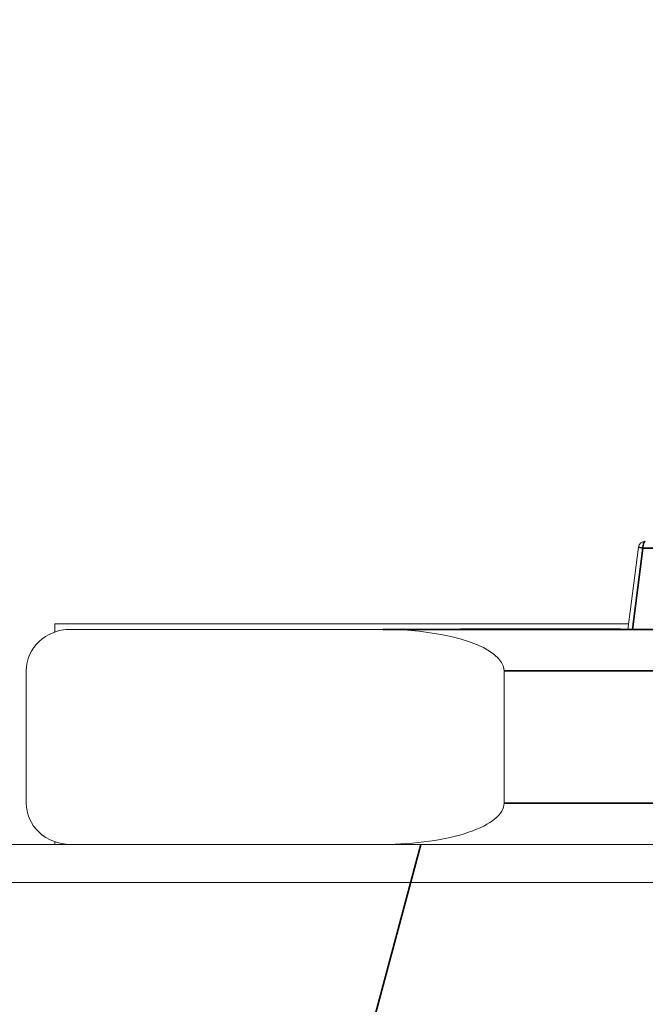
# Model space of a CAD drawing. Header units: millimetres. Extents: x 4 to 1188, y 1 to 840.
# Tile 197 of 256: x 677.545 to 677.847, y 418.093 to 418.569. Entities that reach past the tile are written whole.
import ezdxf

# ---------------------------------------------------------------- set-up
doc = ezdxf.new("R2010")
doc.units = ezdxf.units.MM
doc.layers.add('1', color=7, linetype='Continuous')
doc.styles.add('Arial Unicode MS', font='Arial Unicode MS')
doc.dimstyles.get("Standard").update_dxf_attribs({"dimtxt": 0.18, "dimasz": 0.18, "dimexe": 0.18, "dimexo": 0.0625, "dimgap": 0.09, "dimtad": 0, "dimtih": 1, "dimtoh": 1, "dimdec": 4, "dimzin": 0, "dimdsep": 46, "dimtxsty": 'Standard', "dimcen": 0.09, "dimadec": 0, "dimazin": 0, "dimtfac": 1, "dimtdec": 4, "dimtofl": 0, "dimtmove": 0, "dimatfit": 3, "dimfxl": 0, "dimtolj": 1, "dimtzin": 0, "dimarcsym": 0})
pattern_1 = [(44.99999999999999, (0, 0), (-3.479849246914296, 3.479849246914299), [])]

# ---------------------------------------------------------------- blocks, each defined once
blk = doc.blocks.new('_U30')
at = {"layer": '1', "color": 18, "lineweight": 35}
for p, q in [((692.9592398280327, 533.0863682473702), (641.2294677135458, 533.0863682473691)), ((643.2294677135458, 533.0863682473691), (643.2294677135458, 331.7512598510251)), ((725.426364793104, 331.7512598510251), (641.2294677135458, 331.7512598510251))]:
    blk.add_line(p, q, dxfattribs=at)
at = {"layer": '1', "color": 18, "lineweight": 70}
for points in [[(643.2294677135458, 533.0863682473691), (644.0053990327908, 529.586371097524), (642.4535363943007, 529.5863653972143)], [(643.2294677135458, 331.7512598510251), (642.4535363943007, 335.2512570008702), (644.0053990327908, 335.2512627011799)]]:
    blk.add_solid(points, dxfattribs=at)
at = {"layer": '1', "color": 18, "linetype": 'Continuous', "lineweight": 13, "insert": (642.7765834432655, 428.0421496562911), "char_height": 3, "attachment_point": 7, "rotation": 90, "line_spacing_factor": 1.047436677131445, "style": 'Arial Unicode MS'}
blk.add_mtext('\\fArial Unicode MS|b0|i0;\\W1.0000;1510', dxfattribs=at)

msp = doc.modelspace()

# ---------------------------------------------------------------- hatches: boundary and pattern name
at = {"layer": '1', "linetype": 'Continuous', "lineweight": 35}
h = msp.add_hatch(dxfattribs=at)
h.set_pattern_fill('ANSI31', color=154, scale=1.55, angle=-2.130547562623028e-14, style=0)
h.set_pattern_definition(pattern_1)
h.paths.add_polyline_path([(667.0770398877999, 416.5886230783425), (667.0770398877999, 416.1886230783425), (664.5494679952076, 416.1886230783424), (664.5494679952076, 416.5886230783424)], flags=0)
edge = h.paths.add_edge_path(flags=0)
edge.add_arc((677.4028013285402, 421.7686230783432), 0.5066666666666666, 7.958078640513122e-13, 90, ccw=False)
edge.add_line((677.9094679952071, 421.768623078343), (677.9094679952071, 420.1886230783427))
edge.add_line((677.9094679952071, 420.1886230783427), (677.5094679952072, 420.1886230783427))
edge.add_line((677.5094679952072, 420.1886230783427), (677.509467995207, 421.768623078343))
edge.add_arc((677.4028013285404, 421.7686230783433), 0.1066666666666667, 0, 90)
edge.add_line((677.4028013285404, 421.8752897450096), (676.0694679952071, 421.8752897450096))
edge.add_line((676.0694679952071, 421.8752897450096), (676.0694679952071, 422.2752897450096))
edge.add_line((676.0694679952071, 422.2752897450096), (677.4028013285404, 422.2752897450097))
edge = h.paths.add_edge_path(flags=0)
edge.add_arc((657.6161346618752, 421.7686230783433), 0.1066666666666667, 90.00000000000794, 180.000000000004)
edge.add_line((657.5094679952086, 421.7686230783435), (657.5094679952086, 420.1886230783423))
edge.add_line((657.5094679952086, 420.1886230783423), (657.1094679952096, 420.1886230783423))
edge.add_line((657.1094679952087, 420.1886230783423), (657.1094679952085, 421.7686230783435))
edge.add_arc((657.6161346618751, 421.7686230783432), 0.5066666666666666, 90.0000000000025, 180.0000000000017, ccw=False)
edge.add_line((657.6161346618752, 422.2752897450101), (658.9494679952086, 422.2752897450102))
edge.add_line((658.9494679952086, 422.2752897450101), (658.9494679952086, 421.8752897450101))
edge.add_line((658.9494679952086, 421.8752897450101), (657.6161346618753, 421.8752897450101))
h.paths.add_polyline_path([(667.941896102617, 416.1886230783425), (667.941896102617, 416.5886230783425), (670.4694679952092, 416.5886230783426), (670.4694679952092, 416.1886230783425)], flags=0)
h = msp.add_hatch(dxfattribs=at)
h.set_pattern_fill('ANSI31', color=154, scale=1.55, angle=-2.130547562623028e-14, style=0)
h.set_pattern_definition(pattern_1)
h.paths.add_polyline_path([(682.7292283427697, 417.9519564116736), (682.5613447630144, 417.9519564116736), (682.5613447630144, 417.7026230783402), (681.8973981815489, 417.7026230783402), (681.8973981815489, 417.9519564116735), (674.5152056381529, 417.9519564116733), (674.5152056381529, 418.1519564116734), (674.9050462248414, 418.1519564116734), (674.9050462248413, 418.9519564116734), (676.6279424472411, 418.9519564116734), (676.6279424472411, 418.1519564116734), (682.7292283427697, 418.1519564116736)], flags=0)
h = msp.add_hatch(dxfattribs=at)
h.set_pattern_fill('ANSI31', color=154, scale=1.55, angle=29.98479127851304, style=0)
h.set_pattern_definition([(74.98479127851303, (0, 0), (-4.753224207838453, 1.274974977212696), [])])
h.paths.add_polyline_path([(673.5022125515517, 417.9519564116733), (673.5022125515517, 418.1703964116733), (675.1710558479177, 418.1703964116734), (675.1710558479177, 417.9519564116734)], flags=0)
h.paths.add_polyline_path([(675.3035470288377, 417.9519564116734), (675.3035470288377, 418.1703964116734), (682.7292284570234, 418.1703964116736), (682.7292284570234, 417.9519564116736)], flags=0)
h.paths.add_polyline_path([(672.5660028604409, 417.9519564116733), (672.5660028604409, 418.1703964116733), (673.1466036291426, 418.1703964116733), (673.1466036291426, 417.9519564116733)], flags=0)

# ---------------------------------------------------------------- linework, layer by layer
at = {"layer": '1', "color": 154, "linetype": 'Continuous', "lineweight": 13}
for p, q in [((677.8439159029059, 418.3141538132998), (677.8388166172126, 418.2743968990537)), ((677.8353674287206, 418.2770630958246), (677.5617514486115, 418.2770630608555)), ((677.5617514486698, 418.2731613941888), (677.5617514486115, 418.2770630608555)), ((677.5617514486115, 418.2770630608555), (677.839160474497, 418.2770630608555)), ((677.5691128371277, 418.2743964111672), (677.7204295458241, 418.274396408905)), ((677.6547112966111, 418.2770630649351), (677.7080446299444, 418.2770630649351)), ((677.7653429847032, 418.274396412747), (677.7653429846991, 418.2746630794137)), ((677.7711088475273, 418.2746630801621), (677.7754860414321, 418.2746630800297)), ((677.7755784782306, 418.2746630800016), (677.7751115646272, 418.2746630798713)), ((677.7771537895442, 418.2746630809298), (677.7835334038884, 418.2746630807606)), ((677.7792159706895, 418.2743964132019), (677.7792159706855, 418.2746630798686)), ((677.7798604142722, 418.2743964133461), (677.7792159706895, 418.2743964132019)), ((677.779392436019, 418.2743964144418), (677.7877226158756, 418.2743964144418)), ((677.7832901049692, 418.2743964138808), (677.7832901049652, 418.2746630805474)), ((677.7835129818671, 418.2743964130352), (677.7835104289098, 418.2743964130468)), ((677.7836069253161, 418.274663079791), (677.7857088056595, 418.2746630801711)), ((677.7838190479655, 418.2743964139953), (677.7838091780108, 418.2743964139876)), ((677.7840372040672, 418.2746630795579), (677.7840372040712, 418.2743964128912)), ((677.7900961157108, 418.274396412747), (677.7900961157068, 418.2746630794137)), ((677.8019584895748, 418.2746630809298), (677.807383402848, 418.2746630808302)), ((677.8043164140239, 418.2743964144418), (677.9040489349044, 418.2743964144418)), ((677.8063364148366, 418.2743964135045), (677.8063364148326, 418.2746630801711)), ((677.8075207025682, 418.2746630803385), (677.8063364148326, 418.2746630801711)), ((677.8084871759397, 418.2743964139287), (677.8063364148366, 418.2743964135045)), ((677.8145333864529, 418.274396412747), (677.8074212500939, 418.2743964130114)), ((677.8078388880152, 418.2746630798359), (677.8121145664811, 418.2746630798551)), ((677.8106539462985, 418.2746630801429), (677.8199606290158, 418.2746630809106)), ((677.8106539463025, 418.2743964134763), (677.8106539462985, 418.2746630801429)), ((677.8146293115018, 418.2746630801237), (677.8106539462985, 418.2746630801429)), ((677.8146293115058, 418.2743964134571), (677.8106539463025, 418.2743964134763)), ((677.8121145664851, 418.2743964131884), (677.8118863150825, 418.2743964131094)), ((677.8145333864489, 418.2746630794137), (677.8145333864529, 418.274396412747)), ((677.8218303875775, 418.2746630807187), (677.8171594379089, 418.2746630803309)), ((677.8218303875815, 418.274396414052), (677.817159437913, 418.2743964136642)), ((677.8199606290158, 418.2746630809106), (677.8352250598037, 418.2746630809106)), ((677.825609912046, 418.2746630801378), (677.8211854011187, 418.2746630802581)), ((677.8257516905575, 418.2743964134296), (677.8211854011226, 418.2743964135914)), ((677.8337234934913, 418.2746630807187), (677.8218303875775, 418.2746630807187)), ((677.8337234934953, 418.274396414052), (677.8218303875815, 418.274396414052)), ((677.824122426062, 418.2743964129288), (677.824122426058, 418.2746630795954)), ((677.8251152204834, 418.2746630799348), (677.8257452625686, 418.2746630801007)), ((677.8293298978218, 418.2743964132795), (677.8293298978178, 418.2746630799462)), ((677.8301510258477, 418.2743964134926), (677.8293298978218, 418.2743964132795)), ((677.8337234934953, 418.274396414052), (677.8337234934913, 418.2746630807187)), ((677.8352250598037, 418.2746630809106), (677.8337234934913, 418.2746630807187)), ((677.8352250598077, 418.2743964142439), (677.8337234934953, 418.274396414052)), ((677.8352250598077, 418.2743964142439), (677.8352250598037, 418.2746630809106)), ((677.8391614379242, 418.2770630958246), (677.8353674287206, 418.2770630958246)), ((677.5478292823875, 418.1903964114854), (677.5478292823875, 418.2543964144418)), ((677.7789056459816, 418.2543964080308), (677.7789056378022, 418.1903964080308)), ((675.3035470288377, 418.1703964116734), (682.7292284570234, 418.1703964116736)), ((677.5617514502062, 418.1703963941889), (677.5617514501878, 418.1716313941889)), ((677.5868135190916, 418.170396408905), (677.5691121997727, 418.1703964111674)), ((677.7204295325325, 418.170396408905), (677.5691128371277, 418.1703964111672)), ((676.6279424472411, 418.1519564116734), (682.7292283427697, 418.1519564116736))]:
    msp.add_line(p, q, dxfattribs=at)
at = {"layer": '1', "color": 154, "linetype": 'Continuous', "lineweight": 35}
for p, q in [((677.846082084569, 418.3137297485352), (677.8410371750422, 418.2743967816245)), ((677.8439159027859, 418.3141538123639), (677.8460820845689, 418.313729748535)), ((677.9977880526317, 418.3137297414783), (677.846082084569, 418.3137297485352)), ((677.8607264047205, 418.274396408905), (677.7204312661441, 418.274396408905)), ((677.7789044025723, 418.2543964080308), (677.8538860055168, 418.2543964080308)), ((677.8538860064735, 418.1903964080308), (677.778904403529, 418.1903964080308))]:
    msp.add_line(p, q, dxfattribs=at)
at = {"layer": '1', "color": 154, "linetype": 'Continuous', "lineweight": 13}
msp.add_arc((677.8472221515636, 418.3137297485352), 0.003333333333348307, 90, 172.6910568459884, dxfattribs=at)
at = {"layer": '1', "color": 154, "linetype": 'Continuous', "lineweight": 35}
msp.add_ellipse((677.8472221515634, 418.3137297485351), major_axis=(0, 0.003333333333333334), ratio=0.3420200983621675, start_param=0, end_param=1.570796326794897, dxfattribs=at)
at = {"layer": '1', "color": 154, "linetype": 'Continuous', "lineweight": 13}
for centre, major_axis, ratio, start_param, end_param in [((677.5691128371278, 418.2543964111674), (0.02128355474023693, -2.720115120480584e-09), 0.9396926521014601, 1.570796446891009, 3.141592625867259), ((677.7204295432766, 418.254396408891), (0.05847610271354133, 0), 0.342020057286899, 0, 1.57079628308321), ((677.5691128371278, 418.1903964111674), (-0.02128355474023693, 2.720115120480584e-09), 0.9396926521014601, 1.200962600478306e-07, 1.570796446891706), ((677.7204295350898, 418.1903964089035), (-0.05847610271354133, 0), 0.342020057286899, 1.570796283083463, 3.141592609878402)]:
    msp.add_ellipse(centre, major_axis=major_axis, ratio=ratio, start_param=start_param, end_param=end_param, dxfattribs=at)
for points, knots in [([(677.7653429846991, 418.2746630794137), (677.7649699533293, 418.2746630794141), (677.764238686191, 418.2746630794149), (677.7632048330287, 418.2746630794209), (677.7622655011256, 418.2746630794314), (677.7614122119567, 418.2746630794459), (677.7606380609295, 418.2746630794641), (677.7599660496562, 418.2746630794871), (677.7593761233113, 418.274663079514), (677.7588811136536, 418.2746630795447), (677.7584825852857, 418.2746630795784), (677.7581891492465, 418.2746630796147), (677.7579957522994, 418.2746630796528), (677.7579059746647, 418.274663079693), (677.7579289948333, 418.2746630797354), (677.7580593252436, 418.2746630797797), (677.7582790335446, 418.274663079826), (677.7585102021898, 418.2746630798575), (677.7586282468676, 418.2746630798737)], [0, 0, 0, 0, 0.07044163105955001, 0.13808932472, 0.203177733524, 0.266138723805, 0.327928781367, 0.389190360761, 0.450253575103, 0.5123465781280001, 0.573842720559, 0.633932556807, 0.693459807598, 0.752479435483, 0.812385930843, 0.8730704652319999, 0.935184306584, 1, 1, 1, 1]), ([(677.7586282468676, 418.2746630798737), (677.7587277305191, 418.2746630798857), (677.7589229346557, 418.2746630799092), (677.7592602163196, 418.2746630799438), (677.7596514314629, 418.2746630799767), (677.7600700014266, 418.2746630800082), (677.7605244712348, 418.2746630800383), (677.7610176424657, 418.2746630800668), (677.7615554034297, 418.2746630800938), (677.7621261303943, 418.2746630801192), (677.7627331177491, 418.2746630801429), (677.763367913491, 418.2746630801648), (677.7640302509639, 418.2746630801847), (677.7647132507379, 418.2746630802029), (677.7654294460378, 418.2746630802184), (677.7661688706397, 418.2746630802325), (677.7669359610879, 418.2746630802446), (677.7674521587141, 418.2746630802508), (677.7677141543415, 418.2746630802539)], [0, 0, 0, 0, 0.06983406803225, 0.137026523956, 0.201482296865, 0.264539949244, 0.325972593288, 0.386386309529, 0.445760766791, 0.505611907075, 0.565114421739, 0.6247503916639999, 0.6841789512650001, 0.744219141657, 0.805179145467, 0.868394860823, 0.933203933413, 1, 1, 1, 1]), ([(677.7667266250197, 418.2746630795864), (677.766445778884, 418.2746630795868), (677.765884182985, 418.2746630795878), (677.7651011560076, 418.2746630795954), (677.764360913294, 418.274663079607), (677.7636933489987, 418.2746630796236), (677.7631275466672, 418.2746630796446), (677.7626828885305, 418.2746630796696), (677.7624050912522, 418.2746630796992), (677.762270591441, 418.274663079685), (677.7622874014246, 418.2746630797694), (677.762352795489, 418.2746630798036), (677.7625140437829, 418.2746630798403), (677.7626927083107, 418.2746630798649), (677.7627819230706, 418.2746630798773)], [0, 0, 0, 0, 0.085719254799, 0.171409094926, 0.258144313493, 0.3469286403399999, 0.433982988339, 0.516734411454, 0.5974163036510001, 0.6786353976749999, 0.760267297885, 0.840143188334, 0.9201767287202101, 1, 1, 1, 1]), ([(677.7627819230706, 418.2746630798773), (677.7628647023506, 418.2746630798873), (677.7630266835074, 418.2746630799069), (677.7633336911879, 418.2746630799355), (677.7636655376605, 418.274663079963), (677.7640559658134, 418.2746630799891), (677.7644728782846, 418.2746630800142), (677.7649460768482, 418.2746630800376), (677.7654498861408, 418.27466308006), (677.7659933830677, 418.2746630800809), (677.7665650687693, 418.2746630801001), (677.7671642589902, 418.2746630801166), (677.7677796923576, 418.2746630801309), (677.7684154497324, 418.2746630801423), (677.7690666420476, 418.2746630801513), (677.7697357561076, 418.2746630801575), (677.7704228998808, 418.2746630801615), (677.770877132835, 418.2746630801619), (677.7711088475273, 418.2746630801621)], [0, 0, 0, 0, 0.06631741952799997, 0.129768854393, 0.191369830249, 0.2519320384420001, 0.311621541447, 0.370964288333, 0.430517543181, 0.491181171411, 0.552101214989, 0.6121391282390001, 0.672483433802, 0.7335762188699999, 0.796440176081, 0.8609110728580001, 0.92904753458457, 1, 1, 1, 1]), ([(677.7677141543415, 418.2746630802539), (677.7673784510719, 418.274663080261), (677.7667347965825, 418.2746630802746), (677.7659364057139, 418.274663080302), (677.7653257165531, 418.2746630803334), (677.7649191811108, 418.2746630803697), (677.764709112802, 418.2746630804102), (677.7646746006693, 418.2746630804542), (677.7648272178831, 418.2746630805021), (677.7650570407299, 418.2746630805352), (677.7651753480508, 418.2746630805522)], [0, 0, 0, 0, 0.145359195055, 0.278701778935, 0.403602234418, 0.52166879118, 0.637520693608, 0.753704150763, 0.873212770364, 1, 1, 1, 1]), ([(677.7651753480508, 418.2746630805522), (677.7652850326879, 418.2746630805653), (677.765500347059, 418.2746630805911), (677.7659159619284, 418.2746630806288), (677.766391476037, 418.2746630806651), (677.7669344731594, 418.2746630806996), (677.7675355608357, 418.2746630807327), (677.7682105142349, 418.2746630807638), (677.7689411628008, 418.2746630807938), (677.7697385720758, 418.2746630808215), (677.7705770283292, 418.2746630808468), (677.7714468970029, 418.2746630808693), (677.7723431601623, 418.2746630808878), (677.7732617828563, 418.2746630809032), (677.7742041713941, 418.2746630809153), (677.7751693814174, 418.2746630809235), (677.7761609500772, 418.2746630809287), (677.7768176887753, 418.2746630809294), (677.7771537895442, 418.2746630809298)], [0, 0, 0, 0, 0.06213137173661, 0.121965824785, 0.180570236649, 0.238575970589, 0.296000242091, 0.354358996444, 0.413781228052, 0.475097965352, 0.537279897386, 0.598917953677, 0.661235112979, 0.724321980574, 0.789217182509, 0.856396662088, 0.926507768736, 1, 1, 1, 1]), ([(677.7792159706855, 418.2746630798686), (677.7790848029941, 418.2746630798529), (677.7788263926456, 418.2746630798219), (677.7783288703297, 418.2746630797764), (677.7777725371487, 418.2746630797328), (677.7771332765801, 418.2746630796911), (677.7764224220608, 418.2746630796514), (677.7756324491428, 418.2746630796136), (677.7747685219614, 418.2746630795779), (677.7738470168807, 418.2746630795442), (677.7728733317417, 418.2746630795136), (677.7718678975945, 418.2746630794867), (677.7708335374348, 418.2746630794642), (677.7697768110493, 418.2746630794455), (677.7686958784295, 418.2746630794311), (677.767593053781, 418.274663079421), (677.7664668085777, 418.2746630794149), (677.7657226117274, 418.2746630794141), (677.7653429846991, 418.2746630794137)], [0, 0, 0, 0, 0.06359990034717, 0.125296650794, 0.185568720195, 0.244698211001, 0.30371680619, 0.362919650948, 0.423300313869, 0.485177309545, 0.547083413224, 0.608524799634, 0.669964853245, 0.732299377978, 0.79565029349, 0.8610554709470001, 0.9291221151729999, 1, 1, 1, 1]), ([(677.7751115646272, 418.2746630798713), (677.7750277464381, 418.2746630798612), (677.7748637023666, 418.2746630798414), (677.7745577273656, 418.2746630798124), (677.774210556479, 418.2746630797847), (677.7738331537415, 418.2746630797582), (677.7734030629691, 418.2746630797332), (677.7729320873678, 418.2746630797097), (677.7724269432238, 418.2746630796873), (677.7718795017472, 418.2746630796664), (677.7713026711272, 418.2746630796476), (677.7707034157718, 418.2746630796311), (677.7700859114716, 418.2746630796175), (677.7694485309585, 418.2746630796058), (677.7687915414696, 418.2746630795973), (677.768117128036, 418.2746630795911), (677.7674209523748, 418.274663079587), (677.7669625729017, 418.2746630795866), (677.7667266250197, 418.2746630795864)], [0, 0, 0, 0, 0.06657166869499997, 0.130290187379, 0.192297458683, 0.2529217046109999, 0.312506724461, 0.371488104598, 0.430678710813, 0.491399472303, 0.5519700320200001, 0.611244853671, 0.6714526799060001, 0.7321734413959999, 0.795076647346, 0.860441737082, 0.9281632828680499, 1, 1, 1, 1]), ([(677.7725891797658, 418.2746630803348), (677.7723943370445, 418.274663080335), (677.7720142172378, 418.2746630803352), (677.7714874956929, 418.2746630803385), (677.7709980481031, 418.2746630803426), (677.7705772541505, 418.2746630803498), (677.7701908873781, 418.274663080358), (677.769860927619, 418.2746630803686), (677.7695806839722, 418.274663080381), (677.7692740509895, 418.2746630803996), (677.7690160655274, 418.2746630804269), (677.7689084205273, 418.2746630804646), (677.7689792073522, 418.2746630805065), (677.7691865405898, 418.2746630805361), (677.7692938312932, 418.2746630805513)], [0, 0, 0, 0, 0.07607347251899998, 0.148412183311, 0.2164184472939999, 0.281164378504, 0.3433810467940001, 0.4043280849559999, 0.463673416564, 0.522859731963, 0.638731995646, 0.753818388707, 0.872606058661, 1, 1, 1, 1]), ([(677.7692938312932, 418.2746630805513), (677.7694165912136, 418.274663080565), (677.7696576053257, 418.2746630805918), (677.7702162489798, 418.2746630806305), (677.7709084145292, 418.2746630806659), (677.7715858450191, 418.2746630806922), (677.7721823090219, 418.274663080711), (677.77265896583, 418.2746630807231), (677.7731513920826, 418.2746630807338), (677.7736597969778, 418.2746630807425), (677.7741875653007, 418.2746630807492), (677.7747290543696, 418.2746630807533), (677.7752926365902, 418.2746630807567), (677.7756636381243, 418.2746630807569), (677.7758539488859, 418.274663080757)], [0, 0, 0, 0, 0.118287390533, 0.2322332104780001, 0.346523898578, 0.465805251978, 0.527137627, 0.58934379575, 0.651742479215, 0.715748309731, 0.7817605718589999, 0.851381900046, 0.92376413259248, 1, 1, 1, 1]), ([(677.7791246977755, 418.2746630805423), (677.7790013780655, 418.2746630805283), (677.7787611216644, 418.2746630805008), (677.7782014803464, 418.2746630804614), (677.7775161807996, 418.2746630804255), (677.7768388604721, 418.2746630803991), (677.7762531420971, 418.2746630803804), (677.7757833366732, 418.2746630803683), (677.775298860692, 418.2746630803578), (677.7747909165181, 418.2746630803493), (677.7742665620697, 418.2746630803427), (677.7737223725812, 418.2746630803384), (677.7731569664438, 418.2746630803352), (677.7727816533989, 418.274663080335), (677.7725891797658, 418.2746630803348)], [0, 0, 0, 0, 0.121250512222, 0.236225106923, 0.351248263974, 0.4695803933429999, 0.530064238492, 0.590152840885, 0.652342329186, 0.715002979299, 0.781620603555, 0.850160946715, 0.92315730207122, 1, 1, 1, 1]), ([(677.7758539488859, 418.274663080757), (677.776042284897, 418.2746630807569), (677.776407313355, 418.2746630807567), (677.7769162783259, 418.2746630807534), (677.7773844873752, 418.2746630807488), (677.7778017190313, 418.2746630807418), (677.7781749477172, 418.2746630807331), (677.7785027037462, 418.2746630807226), (677.7787872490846, 418.2746630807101), (677.7790805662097, 418.2746630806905), (677.7793514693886, 418.2746630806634), (677.7794840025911, 418.2746630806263), (677.7794147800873, 418.2746630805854), (677.7792228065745, 418.2746630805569), (677.7791246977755, 418.2746630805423)], [0, 0, 0, 0, 0.07462678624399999, 0.1446398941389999, 0.212124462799, 0.276993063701, 0.339647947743, 0.4007296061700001, 0.462110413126, 0.523286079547, 0.642551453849, 0.758565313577, 0.876613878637, 1, 1, 1, 1]), ([(677.7832901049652, 418.2746630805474), (677.7831495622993, 418.274663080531), (677.7828739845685, 418.2746630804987), (677.7822744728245, 418.2746630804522), (677.7815675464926, 418.2746630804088), (677.7807277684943, 418.2746630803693), (677.7797740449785, 418.2746630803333), (677.7786952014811, 418.274663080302), (677.7774983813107, 418.2746630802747), (677.7766595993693, 418.274663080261), (677.7762230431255, 418.2746630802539)], [0, 0, 0, 0, 0.124835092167, 0.244778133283, 0.360988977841, 0.477964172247, 0.596922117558, 0.721590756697, 0.855097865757, 1, 1, 1, 1]), ([(677.7762230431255, 418.2746630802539), (677.7764335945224, 418.2746630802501), (677.7768461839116, 418.2746630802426), (677.7773986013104, 418.2746630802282), (677.7779032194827, 418.2746630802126), (677.7783623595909, 418.2746630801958), (677.7787443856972, 418.2746630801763), (677.7790760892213, 418.2746630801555), (677.7793530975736, 418.2746630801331), (677.7795677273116, 418.2746630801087), (677.7797282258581, 418.274663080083), (677.779825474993, 418.2746630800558), (677.7798778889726, 418.2746630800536), (677.7798603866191, 418.2746630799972), (677.7797864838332, 418.2746630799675), (677.7796510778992, 418.2746630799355), (677.7794653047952, 418.2746630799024), (677.7792999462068, 418.27466307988), (677.7792159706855, 418.2746630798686)], [0, 0, 0, 0, 0.06901300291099, 0.135235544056, 0.199611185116, 0.262418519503, 0.32372349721, 0.383765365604, 0.443773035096, 0.503794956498, 0.5638225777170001, 0.623484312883, 0.6834691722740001, 0.743590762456, 0.805727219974, 0.868616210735, 0.933278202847, 1, 1, 1, 1]), ([(677.7832901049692, 418.2743964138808), (677.7831495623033, 418.2743964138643), (677.7828739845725, 418.2743964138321), (677.7822744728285, 418.2743964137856), (677.7815675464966, 418.2743964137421), (677.7807277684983, 418.2743964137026), (677.7797740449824, 418.2743964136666), (677.7786952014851, 418.2743964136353), (677.7774983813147, 418.274396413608), (677.7766595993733, 418.2743964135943), (677.7762230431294, 418.2743964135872)], [0, 0, 0, 0, 0.124835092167, 0.244778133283, 0.360988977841, 0.477964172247, 0.596922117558, 0.721590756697, 0.855097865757, 1, 1, 1, 1]), ([(677.7900961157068, 418.2746630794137), (677.7897278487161, 418.2746630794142), (677.7890098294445, 418.2746630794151), (677.788001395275, 418.2746630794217), (677.7870969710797, 418.2746630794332), (677.7862799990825, 418.2746630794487), (677.7855710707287, 418.2746630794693), (677.7849602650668, 418.2746630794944), (677.7844267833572, 418.2746630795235), (677.7841681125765, 418.2746630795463), (677.7840372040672, 418.2746630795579)], [0, 0, 0, 0, 0.137903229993, 0.2688733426, 0.395178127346, 0.5170892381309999, 0.6367430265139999, 0.756221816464, 0.876628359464, 1, 1, 1, 1]), ([(677.7900961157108, 418.274396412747), (677.7897278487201, 418.2743964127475), (677.7890098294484, 418.2743964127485), (677.788001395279, 418.274396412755), (677.7870969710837, 418.2743964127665), (677.7862799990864, 418.274396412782), (677.7855710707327, 418.2743964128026), (677.7849602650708, 418.2743964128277), (677.7844267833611, 418.2743964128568), (677.7841681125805, 418.2743964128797), (677.7840372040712, 418.2743964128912)], [0, 0, 0, 0, 0.137903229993, 0.2688733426, 0.395178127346, 0.5170892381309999, 0.6367430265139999, 0.756221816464, 0.876628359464, 1, 1, 1, 1]), ([(677.7857088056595, 418.2746630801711), (677.7858803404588, 418.2746630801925), (677.7862163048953, 418.2746630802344), (677.7867464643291, 418.2746630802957), (677.7872901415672, 418.2746630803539), (677.7878527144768, 418.274663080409), (677.7884159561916, 418.2746630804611), (677.7890017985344, 418.27466308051), (677.7895897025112, 418.2746630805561), (677.7901994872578, 418.2746630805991), (677.790815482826, 418.2746630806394), (677.7914506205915, 418.274663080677), (677.7921068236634, 418.2746630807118), (677.7927680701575, 418.2746630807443), (677.7934518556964, 418.2746630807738), (677.7941373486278, 418.2746630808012), (677.7948508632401, 418.2746630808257), (677.7955755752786, 418.2746630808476), (677.7963186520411, 418.274663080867), (677.7970763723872, 418.2746630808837), (677.7978517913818, 418.2746630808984), (677.7986442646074, 418.2746630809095), (677.7994516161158, 418.2746630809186), (677.8002768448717, 418.2746630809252), (677.801118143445, 418.2746630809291), (677.801675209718, 418.2746630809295), (677.8019584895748, 418.2746630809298)], [0, 0, 0, 0, 0.06311445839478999, 0.123614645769, 0.180973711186, 0.235261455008, 0.287100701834, 0.336030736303, 0.382382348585, 0.42633408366, 0.468210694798, 0.508249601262, 0.546628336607, 0.5836495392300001, 0.61899431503, 0.653583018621, 0.68715613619, 0.720422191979, 0.753230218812, 0.786260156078, 0.819503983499, 0.853545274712, 0.88830828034, 0.923995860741, 0.9613503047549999, 1, 1, 1, 1]), ([(677.791447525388, 418.2746630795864), (677.7912372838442, 418.2746630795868), (677.7908203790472, 418.2746630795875), (677.7902397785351, 418.2746630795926), (677.7897143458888, 418.2746630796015), (677.7892408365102, 418.2746630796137), (677.7888298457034, 418.2746630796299), (677.7884675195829, 418.2746630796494), (677.7881587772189, 418.2746630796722), (677.7878944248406, 418.2746630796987), (677.7877181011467, 418.2746630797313), (677.7876854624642, 418.2746630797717), (677.7877491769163, 418.2746630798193), (677.7879373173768, 418.2746630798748), (677.7882455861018, 418.274663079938), (677.7886603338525, 418.2746630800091), (677.7891944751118, 418.2746630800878), (677.7896178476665, 418.2746630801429), (677.7898390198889, 418.2746630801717)], [0, 0, 0, 0, 0.04077264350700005, 0.08085134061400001, 0.1201142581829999, 0.160023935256, 0.200507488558, 0.242303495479, 0.286487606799, 0.332650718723, 0.3837666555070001, 0.4430906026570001, 0.510974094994, 0.588295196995, 0.675907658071, 0.773345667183, 0.881594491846, 1, 1, 1, 1]), ([(677.7898390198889, 418.2746630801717), (677.7900666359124, 418.2746630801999), (677.7905035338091, 418.274663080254), (677.7911901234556, 418.2746630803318), (677.7918946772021, 418.2746630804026), (677.7925857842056, 418.2746630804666), (677.7932956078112, 418.2746630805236), (677.7940070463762, 418.2746630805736), (677.7947118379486, 418.2746630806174), (677.795232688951, 418.2746630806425), (677.7954793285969, 418.2746630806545)], [0, 0, 0, 0, 0.1704642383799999, 0.327197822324, 0.470509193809, 0.60060013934, 0.7174863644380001, 0.822845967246, 0.91611188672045, 1, 1, 1, 1]), ([(677.8063364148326, 418.2746630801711), (677.8061655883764, 418.2746630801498), (677.8058318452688, 418.2746630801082), (677.8053068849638, 418.2746630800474), (677.8047613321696, 418.2746630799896), (677.8042169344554, 418.2746630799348), (677.8036374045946, 418.2746630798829), (677.8030665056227, 418.2746630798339), (677.8024750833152, 418.274663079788), (677.8018686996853, 418.274663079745), (677.8012500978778, 418.274663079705), (677.8006216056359, 418.2746630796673), (677.7999769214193, 418.2746630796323), (677.7993077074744, 418.2746630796), (677.7986297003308, 418.2746630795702), (677.7979387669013, 418.2746630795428), (677.7972279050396, 418.2746630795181), (677.7964987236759, 418.2746630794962), (677.7957571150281, 418.2746630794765), (677.794996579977, 418.2746630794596), (677.7942203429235, 418.2746630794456), (677.7934260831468, 418.2746630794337), (677.7926158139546, 418.274663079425), (677.7917864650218, 418.2746630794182), (677.7909406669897, 418.2746630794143), (677.7903815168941, 418.2746630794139), (677.7900961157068, 418.2746630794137)], [0, 0, 0, 0, 0.06287394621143, 0.122836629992, 0.179656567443, 0.233960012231, 0.285595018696, 0.334513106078, 0.380904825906, 0.424894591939, 0.466529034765, 0.506488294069, 0.545031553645, 0.581831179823, 0.617448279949, 0.652066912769, 0.685879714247, 0.719174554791, 0.752181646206, 0.785240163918, 0.818656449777, 0.852547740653, 0.8876263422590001, 0.923635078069, 0.961021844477, 1, 1, 1, 1]), ([(677.8063364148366, 418.2743964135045), (677.8061655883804, 418.2743964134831), (677.8058318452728, 418.2743964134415), (677.8053068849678, 418.2743964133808), (677.8047613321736, 418.274396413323), (677.8042169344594, 418.2743964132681), (677.8036374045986, 418.2743964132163), (677.8030665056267, 418.2743964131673), (677.8024750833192, 418.2743964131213), (677.8018686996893, 418.2743964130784), (677.8012500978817, 418.2743964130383), (677.8006216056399, 418.2743964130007), (677.7999769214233, 418.2743964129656), (677.7993077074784, 418.2743964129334), (677.7986297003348, 418.2743964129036), (677.7979387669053, 418.2743964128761), (677.7972279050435, 418.2743964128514), (677.7964987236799, 418.2743964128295), (677.7957571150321, 418.2743964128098), (677.794996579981, 418.274396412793), (677.7942203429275, 418.274396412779), (677.7934260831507, 418.274396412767), (677.7926158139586, 418.2743964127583), (677.7917864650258, 418.2743964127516), (677.7909406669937, 418.2743964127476), (677.7903815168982, 418.2743964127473), (677.7900961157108, 418.274396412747)], [0, 0, 0, 0, 0.06287394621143, 0.122836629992, 0.179656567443, 0.233960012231, 0.285595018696, 0.334513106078, 0.380904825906, 0.424894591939, 0.466529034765, 0.506488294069, 0.545031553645, 0.581831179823, 0.617448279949, 0.652066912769, 0.685879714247, 0.719174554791, 0.752181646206, 0.785240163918, 0.818656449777, 0.852547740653, 0.8876263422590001, 0.923635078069, 0.961021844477, 1, 1, 1, 1]), ([(677.8022155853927, 418.2746630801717), (677.8019862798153, 418.2746630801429), (677.8015481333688, 418.2746630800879), (677.8008503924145, 418.2746630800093), (677.8001559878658, 418.2746630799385), (677.799474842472, 418.2746630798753), (677.7987932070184, 418.2746630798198), (677.7981154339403, 418.2746630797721), (677.7974449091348, 418.2746630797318), (677.7967609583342, 418.2746630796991), (677.796080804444, 418.2746630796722), (677.7954122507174, 418.2746630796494), (677.7947481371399, 418.2746630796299), (677.7940828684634, 418.2746630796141), (677.7934187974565, 418.2746630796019), (677.7927531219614, 418.2746630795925), (677.7920919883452, 418.2746630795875), (677.7916635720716, 418.2746630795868), (677.791447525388, 418.2746630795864)], [0, 0, 0, 0, 0.118432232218, 0.226294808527, 0.3237548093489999, 0.4109799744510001, 0.4883185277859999, 0.55661087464, 0.61556946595, 0.667047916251, 0.713540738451, 0.7577348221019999, 0.799540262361, 0.839813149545, 0.879731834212, 0.91913041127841, 0.95921815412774, 1, 1, 1, 1]), ([(677.7954793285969, 418.2746630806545), (677.7956837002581, 418.2746630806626), (677.796083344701, 418.2746630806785), (677.7967065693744, 418.2746630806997), (677.7973422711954, 418.2746630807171), (677.7979772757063, 418.2746630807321), (677.7986216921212, 418.2746630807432), (677.7992688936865, 418.2746630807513), (677.7999225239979, 418.2746630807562), (677.8003467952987, 418.2746630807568), (677.8005619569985, 418.274663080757)], [0, 0, 0, 0, 0.134393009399, 0.262802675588, 0.385930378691, 0.507853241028, 0.627246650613, 0.748261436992, 0.872335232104, 1, 1, 1, 1]), ([(677.8005619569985, 418.274663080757), (677.8007854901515, 418.2746630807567), (677.8012249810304, 418.2746630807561), (677.8018294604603, 418.2746630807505), (677.8023756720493, 418.2746630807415), (677.8028527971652, 418.2746630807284), (677.8032815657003, 418.2746630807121), (677.8036372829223, 418.2746630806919), (677.803932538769, 418.2746630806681), (677.8041783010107, 418.2746630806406), (677.8043300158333, 418.274663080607), (677.804361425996, 418.2746630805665), (677.8042791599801, 418.2746630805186), (677.8040887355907, 418.2746630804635), (677.8037808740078, 418.274663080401), (677.803367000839, 418.2746630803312), (677.8028474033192, 418.2746630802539), (677.8024322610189, 418.2746630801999), (677.8022155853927, 418.2746630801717)], [0, 0, 0, 0, 0.04311929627, 0.08477730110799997, 0.1252316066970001, 0.16612603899, 0.207413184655, 0.25019591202, 0.294277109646, 0.3413475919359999, 0.3929641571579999, 0.452350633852, 0.519818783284, 0.59684912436, 0.682952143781, 0.77845896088, 0.884370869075, 1, 1, 1, 1]), ([(677.8145333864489, 418.2746630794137), (677.8141896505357, 418.274663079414), (677.8135172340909, 418.2746630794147), (677.8125688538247, 418.2746630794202), (677.8116948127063, 418.274663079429), (677.8108990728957, 418.2746630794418), (677.8101750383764, 418.2746630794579), (677.8095403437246, 418.2746630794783), (677.8089702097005, 418.2746630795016), (677.8084868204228, 418.2746630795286), (677.8080895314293, 418.2746630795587), (677.807777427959, 418.2746630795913), (677.8075583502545, 418.2746630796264), (677.8074308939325, 418.2746630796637), (677.8073909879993, 418.2746630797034), (677.807453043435, 418.2746630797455), (677.8075872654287, 418.2746630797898), (677.8077541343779, 418.2746630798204), (677.8078388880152, 418.2746630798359)], [0, 0, 0, 0, 0.06929802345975, 0.135560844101, 0.199670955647, 0.261716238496, 0.322661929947, 0.382906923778, 0.443032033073, 0.50350078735, 0.563724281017, 0.6239800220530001, 0.683629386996, 0.743848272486, 0.8051918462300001, 0.8676487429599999, 0.932778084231, 1, 1, 1, 1]), ([(677.8121145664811, 418.2746630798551), (677.8120708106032, 418.2746630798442), (677.8119856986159, 418.2746630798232), (677.8118988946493, 418.2746630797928), (677.8118742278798, 418.2746630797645), (677.8118888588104, 418.2746630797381), (677.8119623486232, 418.2746630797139), (677.8120719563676, 418.2746630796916), (677.8122529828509, 418.2746630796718), (677.8124635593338, 418.2746630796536), (677.8127254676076, 418.2746630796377), (677.8130452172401, 418.2746630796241), (677.8134047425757, 418.2746630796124), (677.8138127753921, 418.2746630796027), (677.8142735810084, 418.2746630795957), (677.8147719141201, 418.27466307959), (677.8153248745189, 418.2746630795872), (677.8157128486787, 418.2746630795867), (677.8159105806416, 418.2746630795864)], [0, 0, 0, 0, 0.07736133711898, 0.150479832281, 0.219977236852, 0.286680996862, 0.349678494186, 0.410679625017, 0.469427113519, 0.526755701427, 0.5831419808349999, 0.638824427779, 0.6952634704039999, 0.752695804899, 0.810849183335, 0.871356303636, 0.934436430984, 1, 1, 1, 1]), ([(677.824122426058, 418.2746630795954), (677.823756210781, 418.2746630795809), (677.8230358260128, 418.2746630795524), (677.8218852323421, 418.2746630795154), (677.8207135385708, 418.2746630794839), (677.8195179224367, 418.2746630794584), (677.8182981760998, 418.2746630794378), (677.8170557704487, 418.2746630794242), (677.8157857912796, 418.2746630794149), (677.8149565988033, 418.2746630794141), (677.8145333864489, 418.2746630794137)], [0, 0, 0, 0, 0.127892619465, 0.251578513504, 0.372792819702, 0.492777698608, 0.613590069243, 0.73780864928, 0.8661799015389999, 1, 1, 1, 1]), ([(677.824122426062, 418.2743964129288), (677.823756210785, 418.2743964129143), (677.8230358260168, 418.2743964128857), (677.8218852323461, 418.2743964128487), (677.8207135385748, 418.2743964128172), (677.8195179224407, 418.2743964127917), (677.8182981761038, 418.2743964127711), (677.8170557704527, 418.2743964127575), (677.8157857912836, 418.2743964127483), (677.8149565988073, 418.2743964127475), (677.8145333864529, 418.274396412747)], [0, 0, 0, 0, 0.127892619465, 0.251578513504, 0.372792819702, 0.492777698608, 0.613590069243, 0.73780864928, 0.8661799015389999, 1, 1, 1, 1]), ([(677.8211854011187, 418.2746630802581), (677.8208611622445, 418.2746630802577), (677.8202393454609, 418.2746630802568), (677.8193001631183, 418.2746630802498), (677.8184063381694, 418.2746630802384), (677.8175572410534, 418.2746630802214), (677.8167586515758, 418.2746630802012), (677.816002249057, 418.2746630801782), (677.815283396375, 418.2746630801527), (677.8148481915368, 418.2746630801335), (677.8146293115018, 418.2746630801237)], [0, 0, 0, 0, 0.147859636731, 0.28356132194, 0.412369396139, 0.534236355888, 0.652691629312, 0.768663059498, 0.8836524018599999, 1, 1, 1, 1]), ([(677.8211854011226, 418.2743964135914), (677.8208611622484, 418.274396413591), (677.8202393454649, 418.2743964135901), (677.8193001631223, 418.2743964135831), (677.8184063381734, 418.2743964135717), (677.8175572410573, 418.2743964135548), (677.8167586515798, 418.2743964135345), (677.816002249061, 418.2743964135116), (677.8152833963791, 418.274396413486), (677.8148481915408, 418.2743964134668), (677.8146293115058, 418.2743964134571)], [0, 0, 0, 0, 0.147859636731, 0.28356132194, 0.412369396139, 0.534236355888, 0.652691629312, 0.768663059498, 0.8836524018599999, 1, 1, 1, 1]), ([(677.8159105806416, 418.2746630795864), (677.8161580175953, 418.2746630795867), (677.816641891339, 418.2746630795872), (677.8173753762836, 418.2746630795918), (677.8180933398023, 418.2746630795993), (677.8187929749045, 418.2746630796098), (677.8194780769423, 418.2746630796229), (677.8201394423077, 418.2746630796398), (677.8207921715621, 418.2746630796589), (677.8214160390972, 418.2746630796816), (677.8220156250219, 418.2746630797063), (677.822577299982, 418.2746630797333), (677.8230982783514, 418.2746630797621), (677.8235872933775, 418.2746630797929), (677.8240273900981, 418.2746630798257), (677.824433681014, 418.2746630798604), (677.8248065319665, 418.274663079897), (677.8250108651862, 418.274663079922), (677.8251152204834, 418.2746630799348)], [0, 0, 0, 0, 0.06580103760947, 0.128676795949, 0.188675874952, 0.247598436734, 0.304849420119, 0.361785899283, 0.419522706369, 0.478681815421, 0.5387695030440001, 0.5987990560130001, 0.6601842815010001, 0.722951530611, 0.787992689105, 0.8554037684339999, 0.9261530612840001, 1, 1, 1, 1]), ([(677.817159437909, 418.2746630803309), (677.8174492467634, 418.2746630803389), (677.8180183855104, 418.2746630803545), (677.8188755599, 418.2746630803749), (677.8197175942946, 418.2746630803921), (677.8205410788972, 418.2746630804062), (677.8213516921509, 418.2746630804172), (677.822143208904, 418.2746630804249), (677.8229250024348, 418.2746630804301), (677.8234261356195, 418.2746630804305), (677.8236777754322, 418.2746630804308)], [0, 0, 0, 0, 0.13672940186, 0.268514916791, 0.395529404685, 0.519999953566, 0.6404964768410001, 0.761236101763, 0.880106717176, 1, 1, 1, 1]), ([(677.8236777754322, 418.2746630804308), (677.8239995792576, 418.2746630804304), (677.8246332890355, 418.2746630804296), (677.8255259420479, 418.2746630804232), (677.8263423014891, 418.2746630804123), (677.827094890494, 418.2746630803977), (677.8277644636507, 418.2746630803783), (677.8283646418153, 418.2746630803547), (677.8288907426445, 418.2746630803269), (677.8293426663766, 418.2746630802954), (677.8297024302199, 418.2746630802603), (677.8299774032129, 418.274663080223), (677.830124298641, 418.2746630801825), (677.8301817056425, 418.27466308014), (677.8301220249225, 418.2746630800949), (677.829975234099, 418.2746630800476), (677.8297037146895, 418.2746630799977), (677.8294564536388, 418.2746630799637), (677.8293298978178, 418.2746630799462)], [0, 0, 0, 0, 0.06199741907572, 0.122087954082, 0.181375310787, 0.239508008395, 0.297835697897, 0.356879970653, 0.417281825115, 0.47964040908, 0.542500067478, 0.604962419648, 0.666991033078, 0.73021624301, 0.794172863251, 0.86045814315, 0.9285781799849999, 1, 1, 1, 1]), ([(677.8293298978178, 418.2746630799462), (677.8291926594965, 418.2746630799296), (677.8289215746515, 418.2746630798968), (677.8284250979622, 418.2746630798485), (677.8278658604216, 418.2746630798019), (677.8272533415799, 418.2746630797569), (677.8265639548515, 418.2746630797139), (677.825813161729, 418.2746630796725), (677.8250069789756, 418.2746630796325), (677.8244185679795, 418.2746630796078), (677.824122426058, 418.2746630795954)], [0, 0, 0, 0, 0.132461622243, 0.261649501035, 0.387546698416, 0.510781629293, 0.6326753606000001, 0.7546603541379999, 0.876522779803, 1, 1, 1, 1]), ([(677.8293298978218, 418.2743964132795), (677.8291926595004, 418.2743964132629), (677.8289215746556, 418.2743964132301), (677.8284250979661, 418.2743964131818), (677.8278658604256, 418.2743964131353), (677.8272533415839, 418.2743964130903), (677.8265639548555, 418.2743964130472), (677.825813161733, 418.2743964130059), (677.8250069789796, 418.2743964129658), (677.8244185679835, 418.2743964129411), (677.824122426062, 418.2743964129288)], [0, 0, 0, 0, 0.132461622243, 0.261649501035, 0.387546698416, 0.510781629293, 0.6326753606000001, 0.7546603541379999, 0.876522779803, 1, 1, 1, 1])]:
    msp.add_open_spline(points, degree=3, knots=knots, dxfattribs=at)
msp.add_open_spline([(677.7835104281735, 418.2746630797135), (677.7835104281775, 418.2743964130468)], degree=1, dxfattribs=at)

# ---------------------------------------------------------------- dimensions: what is measured, and where the dimension line sits
at = {"layer": '1', "color": 18, "linetype": 'Continuous', "lineweight": 13}
dim = msp.add_linear_dim(base=(643.2294677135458, 331.7512598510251), p1=(728.426773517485, 533.0863682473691), p2=(726.426364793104, 331.7512598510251), angle=90, dimstyle='Standard', override={"dimtxt": 3, "dimasz": 3.5, "dimexe": 2, "dimexo": 1, "dimgap": 1.5, "dimtad": 1, "dimtih": 0, "dimtoh": 0, "dimdec": 0, "dimlfac": 7.5, "dimzin": 8, "dimdsep": 44, "dimlunit": 2, "dimtxsty": 'Arial Unicode MS', "dimsah": 1, "dimse1": 0, "dimse2": 0, "dimsd1": 0, "dimsd2": 0, "dimclrd": 18, "dimclre": 18, "dimclrt": 18, "dimtol": 0, "dimtm": -0.1, "dimtfac": 0.6666666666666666, "dimtdec": 2, "dimtofl": 1, "dimtmove": 0, "dimtzin": 8, "dimlwd": 35, "dimlwe": 35}, dxfattribs=at)
dim.commit()
dim.dimension.update_dxf_attribs({"geometry": '_U30', "text_midpoint": (643.2294677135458, 432.418814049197), "dimtype": 160})

doc.saveas('drawing.dxf')
